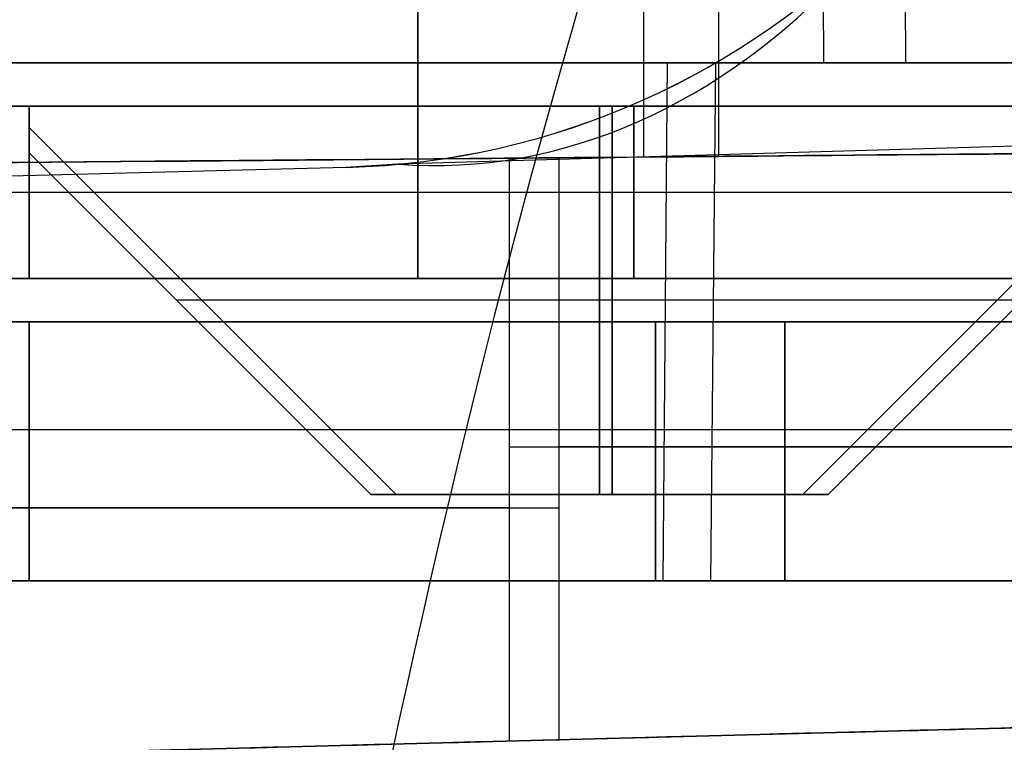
# Model space of a CAD drawing. Extents: x -8 to 8, y 0 to 107.
# Tile 165 of 256: x 4.573 to 5.713, y 17.515 to 18.352. Entities that reach past the tile are written whole.
import ezdxf

# ---------------------------------------------------------------- set-up
doc = ezdxf.new("R2010")
doc.units = 0
for name, color, linetype in [('COUPLER', 7, 'CONTINUOUS'), ('COUPLER_CASE', 7, 'CONTINUOUS'), ('COUPLER_PCB', 7, 'CONTINUOUS')]:
    doc.layers.add(name, color=color, linetype=linetype)

msp = doc.modelspace()

# ---------------------------------------------------------------- linework, layer by layer
at = {"layer": 'COUPLER', "color": 254}
for p, q in [((5.504, 18.3016, 8.6783), (5.5013, 19.3016, 8.6866)), ((5.5989, 18.3016, 49.5783), (5.5956, 19.3016, 49.5702)), ((5.3226, 18.3016, 9.9337), (5.3177, 17.7016, 9.9486)), ((5.3788, 18.3016, 48.337), (5.3729, 17.7016, 48.3225)), ((-5.9525, 17.7016, 29.3578), (5.8929, 17.7016, 29.3578))]:
    msp.add_line(p, q, dxfattribs=at)
at = {"layer": 'COUPLER', "color": 254, "extrusion": (-4.21271e-17, 1, -1.66963e-17)}
for centre, radius in [((0.086, 35.5977, 18.3016), 15.0922), ((0.086, 34.8977, 17.7016), 14.4922)]:
    msp.add_arc(centre, radius, 68.38008, 112.12813, dxfattribs=at)
at = {"layer": 'COUPLER', "color": 254, "extrusion": (-3.96785e-17, 1, -1.29637e-17)}
msp.add_arc((0.0298, 25.616, 18.3016), 17.8188, 251.90683, 288.09317, dxfattribs=at)
at = {"layer": 'COUPLER', "color": 254, "extrusion": (4.10601e-17, 1, -1.66963e-17)}
msp.add_arc((0.086, 34.8977, 18.3016), 14.5079, 68.38008, 112.12813, dxfattribs=at)
at = {"layer": 'COUPLER', "color": 254, "extrusion": (3.96785e-17, 1, -1.29637e-17)}
msp.add_arc((0.0298, 26.316, 18.3016), 17.2345, 251.90683, 288.09317, dxfattribs=at)
at = {"layer": 'COUPLER', "color": 254, "extrusion": (4.91618e-17, 1, 1.60621e-17)}
msp.add_arc((-5.0586, 10.7416, 18.3016), 0.85, 180, 251.9068, dxfattribs=at)
at = {"layer": 'COUPLER', "color": 254, "extrusion": (0, 1, 2.3629e-17)}
msp.add_arc((-5.0586, 47.5496, 18.3016), 0.85, 112.1281, 180, dxfattribs=at)
at = {"layer": 'COUPLER', "color": 254, "extrusion": (1.39249e-31, 1, 1.60621e-17)}
msp.add_arc((-5.0586, 10.0416, 18.3016), 1.4343, 180, 251.9068, dxfattribs=at)
at = {"layer": 'COUPLER', "color": 254, "extrusion": (-5.81092e-17, 1, 2.3629e-17)}
msp.add_arc((-5.0586, 48.2496, 18.3016), 1.4343, 112.1281, 180, dxfattribs=at)
at = {"layer": 'COUPLER', "color": 254, "extrusion": (0, 1, 0)}
for centre, radius, start, end in [((0.086, 34.8977, 18.0016), 14.5, 68.38008, 112.12813), ((0.0298, 26.316, 18.0016), 17.2267, 251.90683, 288.09317), ((-5.0586, 10.7416, 18.0016), 0.8421, 180, 251.9068), ((-5.0586, 47.5496, 18.0016), 0.8421, 112.1281, 180)]:
    msp.add_arc(centre, radius, start, end, dxfattribs=at)
at = {"layer": 'COUPLER', "color": 254, "extrusion": (2.35975e-17, 1, 5.65128e-15)}
msp.add_arc((0.0298, 26.316, 17.7016), 17.2188, 251.90683, 288.09317, dxfattribs=at)
at = {"layer": 'COUPLER', "color": 254, "extrusion": (0, 1, 1.60621e-17)}
msp.add_arc((-5.0586, 10.7416, 17.7016), 0.8343, 180, 251.9068, dxfattribs=at)
at = {"layer": 'COUPLER', "color": 254, "extrusion": (-4.40194e-15, 1, 1.78996e-15)}
msp.add_arc((-5.0586, 47.5496, 17.7016), 0.8343, 112.1281, 180, dxfattribs=at)
at = {"layer": 'COUPLER_CASE', "color": 9}
for p, q in [((5.2952, 19.4107, 8.6158), (5.2952, 18.1926, 8.6158)), ((5.3821, 19.4099, 49.6892), (5.3821, 18.1934, 49.6892)), ((7.5481, 18.2586, 145.515), (5.011, 18.1842, 145.5814)), ((5.14, 17.516, 9.7911), (5.14, 18.1912, 9.7911)), ((5.1978, 17.5175, 48.5244), (5.1978, 18.1918, 48.5244)), ((4.9507, 18.1806, 145.583), (-0.0178, 18.0505, 145.7131)), ((4.9507, 18.1806, 144.3976), (0.5734, 18.066, 144.3976)), ((4.9507, 18.1806, 143.0821), (0.9822, 18.0767, 143.186)), ((5.011, 18.1842, 145.5814), (4.9507, 18.1806, 145.583)), ((4.9507, 18.1806, 143.0821), (4.9507, 18.1806, 145.583)), ((-0.0178, 17.381, 7.1829), (7.5481, 17.5791, 7.381)), ((-0.0178, 17.381, 70.5676), (5.9822, 17.5381, 70.4105)), ((5.9822, 17.5381, 53.9105), (-0.0178, 17.381, 53.7533)), ((-0.0178, 17.381, 96.0676), (5.9822, 17.5381, 95.9105)), ((5.9822, 17.5381, 79.4105), (-0.0178, 17.381, 79.2533))]:
    msp.add_line(p, q, dxfattribs=at)
at = {"layer": 'COUPLER_CASE', "color": 9, "extrusion": (0.978705, 0.025628, 0.203668)}
msp.add_arc((11.6255, 98.8698, 26.0577), 8.75, 0.00005, 72.65326, dxfattribs=at)
at = {"layer": 'COUPLER_CASE', "color": 9, "extrusion": (0.960193, 0.025144, 0.278204)}
msp.add_arc((11.6255, 96.5023, 35.5486), 8.75, 23.05977, 72.85473, dxfattribs=at)
at = {"layer": 'COUPLER_CASE', "color": 9, "extrusion": (0.026177, 1.00033e-13, 0.999657)}
msp.add_arc((19.0805, -1.1802, 143.1627), 0.9001, 181.4898, 269.9905, dxfattribs=at)
at = {"layer": 'COUPLER_CASE', "color": 9}
msp.add_arc((4.9272, 19.0803, 144.3211), 0.9, 271.5, 0, dxfattribs=at)
at = {"layer": 'COUPLER_CASE', "color": 9, "extrusion": (0.703989, -0.01729, 0.71)}
msp.add_arc((19.3997, 99.2384, 106.5761), 1.0986, 177.8896, 258.8827, dxfattribs=at)
at = {"layer": 'COUPLER_CASE', "color": 9, "extrusion": (-0.008727, 0.999962, -1.22732e-14)}
msp.add_arc((-4.988, 10.7416, 18.1457), 1, 180.0006, 251.9083, dxfattribs=at)
at = {"layer": 'COUPLER_CASE', "color": 9, "extrusion": (-0.008727, 0.999962, 1.08287e-15)}
msp.add_arc((-4.988, 47.5947, 18.1457), 1, 111.6185, 179.9994, dxfattribs=at)
at = {"layer": 'COUPLER_CASE', "color": 9, "extrusion": (-0.008727, 0.999962, -2.30915e-14)}
msp.add_arc((-4.988, 10.0416, 18.1457), 1.5, 180.0006, 251.9083, dxfattribs=at)
at = {"layer": 'COUPLER_CASE', "color": 9, "extrusion": (-0.008727, 0.999962, -1.34862e-14)}
msp.add_arc((-4.988, 48.2947, 18.1457), 1.5, 111.6185, 179.9994, dxfattribs=at)
at = {"layer": 'COUPLER_CASE', "color": 9, "extrusion": (-0.008727, 0.999962, 2.83949e-14)}
msp.add_arc((0.0445, 35.5966, 18.1457), 15.159, 90.69923, 111.61914, dxfattribs=at)
at = {"layer": 'COUPLER_CASE', "color": 9, "extrusion": (-0.008727, 0.999962, 8.54456e-14)}
msp.add_arc((0.1007, 25.6173, 18.1457), 17.8858, 251.9075, 269.22728, dxfattribs=at)
at = {"layer": 'COUPLER_CASE', "color": 9, "extrusion": (-0.008727, 0.999962, 7.69127e-14)}
msp.add_arc((0.0445, 34.8967, 18.1457), 14.6589, 90.72309, 111.61914, dxfattribs=at)
at = {"layer": 'COUPLER_CASE', "color": 9, "extrusion": (-0.008727, 0.999962, -1.99131e-13)}
msp.add_arc((0.1007, 26.3172, 18.1457), 17.3858, 251.9075, 269.20506, dxfattribs=at)
at = {"layer": 'COUPLER_CASE', "color": 9, "extrusion": (0, 1, 0)}
for centre, radius, start, end in [((-4.8294, 10.7416, 17.8566), 1, 180, 251.9068), ((-4.8294, 47.5948, 17.8574), 1, 111.6199, 180), ((0.2028, 34.8977, 17.7864), 14.6579, 90.72313, 111.61992), ((0.259, 26.316, 17.7861), 17.3845, 251.90683, 269.20502)]:
    msp.add_arc(centre, radius, start, end, dxfattribs=at)
at = {"layer": 'COUPLER_CASE', "color": 9, "extrusion": (-0.026177, 0.999657, 2.04802e-14)}
msp.add_arc((-0.1242, 127.3478, 17.3755), 25.7835, 252.20103, 269.30459, dxfattribs=at)
at = {"layer": 'COUPLER_CASE', "color": 9, "extrusion": (-0.026177, 0.999657, -3.6128e-14)}
msp.add_arc((-5.2864, 10.7417, 17.3755), 1, 180.0058, 251.9197, dxfattribs=at)
at = {"layer": 'COUPLER_CASE', "color": 9, "extrusion": (-0.026177, 0.999657, -3.20522e-15)}
msp.add_arc((-5.2864, 47.5947, 17.3755), 1, 111.6067, 179.9949, dxfattribs=at)
at = {"layer": 'COUPLER_CASE', "color": 9, "extrusion": (-0.026177, 0.999657, 9.39657e-14)}
msp.add_arc((-0.2522, 34.8883, 17.3755), 14.6673, 90.7227, 111.6129, dxfattribs=at)
at = {"layer": 'COUPLER_CASE', "color": 9, "extrusion": (-0.026177, 0.999657, -2.13068e-13)}
msp.add_arc((-0.1959, 26.3274, 17.3755), 17.3959, 251.9128, 269.2054, dxfattribs=at)
at = {"layer": 'COUPLER_PCB', "color": 254}
for p, q in [((5.034, 18.0517, 84.1105), (5.034, 19.6417, 84.5105)), ((5.034, 19.6417, 90.8105), (5.034, 18.0517, 91.2105)), ((5.034, 18.0517, 58.6105), (5.034, 19.6417, 59.0105)), ((5.034, 19.6417, 65.3105), (5.034, 18.0517, 65.7105)), ((5.784, 18.2517, 79.9105), (-5.116, 18.2517, 79.9105)), ((-5.116, 18.2517, 95.4105), (5.784, 18.2517, 95.4105)), ((5.784, 18.2517, 54.4105), (-5.116, 18.2517, 54.4105)), ((-5.116, 18.2517, 69.9105), (5.784, 18.2517, 69.9105)), ((4.584, 18.2517, 91.7605), (5.984, 18.2517, 91.7605)), ((5.984, 18.2517, 94.3105), (4.584, 18.2517, 94.3105)), ((4.584, 18.2517, 94.3105), (4.584, 18.2517, 94.1855)), ((4.584, 18.2517, 94.1855), (5.934, 18.2517, 94.1855)), ((5.934, 18.2517, 91.8855), (4.584, 18.2517, 91.8855)), ((4.584, 18.2517, 91.8855), (4.584, 18.2517, 91.7605)), ((4.584, 18.2517, 81.0105), (5.984, 18.2517, 81.0105)), ((5.984, 18.2517, 83.5605), (4.584, 18.2517, 83.5605)), ((4.584, 18.2517, 83.5605), (4.584, 18.2517, 83.4305)), ((4.584, 18.2517, 83.4305), (5.9047, 18.2517, 83.4305)), ((5.9047, 18.2517, 81.1305), (4.584, 18.2517, 81.1305)), ((4.584, 18.2517, 81.1305), (4.584, 18.2517, 81.0105)), ((4.584, 18.2517, 91.7605), (4.584, 18.0517, 91.7605)), ((4.584, 18.2267, 91.9105), (4.584, 18.2517, 91.8855)), ((4.584, 18.2517, 94.1855), (4.584, 18.2267, 94.1605)), ((4.584, 18.0517, 94.3105), (4.584, 18.2517, 94.3105)), ((4.584, 18.2517, 81.0105), (4.584, 18.0517, 81.0105)), ((4.584, 18.1974, 81.1847), (4.584, 18.2517, 81.1305)), ((4.584, 18.2517, 83.4305), (4.584, 18.1974, 83.3762)), ((4.584, 18.0517, 83.5605), (4.584, 18.2517, 83.5605)), ((4.584, 18.2517, 66.2605), (5.984, 18.2517, 66.2605)), ((5.984, 18.2517, 68.8105), (4.584, 18.2517, 68.8105)), ((4.584, 18.2517, 68.8105), (4.584, 18.2517, 68.6855)), ((4.584, 18.2517, 68.6855), (5.934, 18.2517, 68.6855)), ((5.934, 18.2517, 66.3855), (4.584, 18.2517, 66.3855)), ((4.584, 18.2517, 66.3855), (4.584, 18.2517, 66.2605)), ((4.584, 18.2517, 55.5105), (5.984, 18.2517, 55.5105)), ((5.984, 18.2517, 58.0605), (4.584, 18.2517, 58.0605)), ((4.584, 18.2517, 58.0605), (4.584, 18.2517, 57.9305)), ((4.584, 18.2517, 57.9305), (5.9047, 18.2517, 57.9305)), ((5.9047, 18.2517, 55.6305), (4.584, 18.2517, 55.6305)), ((4.584, 18.2517, 55.6305), (4.584, 18.2517, 55.5105)), ((4.584, 18.2517, 66.2605), (4.584, 18.0517, 66.2605)), ((4.584, 18.2267, 66.4105), (4.584, 18.2517, 66.3855)), ((4.584, 18.2517, 68.6855), (4.584, 18.2267, 68.6605)), ((4.584, 18.0517, 68.8105), (4.584, 18.2517, 68.8105)), ((4.584, 18.2517, 55.5105), (4.584, 18.0517, 55.5105)), ((4.584, 18.1974, 55.6847), (4.584, 18.2517, 55.6305)), ((4.584, 18.2517, 57.9305), (4.584, 18.1974, 57.8762)), ((4.584, 18.0517, 58.0605), (4.584, 18.2517, 58.0605)), ((5.2443, 18.2517, 81.1305), (5.2443, 17.8017, 81.5805)), ((5.2443, 17.8017, 82.9805), (5.2443, 18.2517, 83.4305)), ((5.2443, 18.2517, 55.6305), (5.2443, 17.8017, 56.0805)), ((5.2443, 17.8017, 57.4805), (5.2443, 18.2517, 57.9305)), ((5.259, 18.2517, 91.8855), (5.259, 17.8017, 92.3355)), ((5.259, 17.8017, 93.7355), (5.259, 18.2517, 94.1855)), ((5.259, 18.2517, 66.3855), (5.259, 17.8017, 66.8355)), ((5.259, 17.8017, 68.2355), (5.259, 18.2517, 68.6855)), ((5.284, 18.2517, 91.7605), (5.284, 18.2517, 91.8855)), ((5.284, 18.2517, 94.1855), (5.284, 18.2517, 94.3105)), ((5.284, 18.2517, 81.0105), (5.284, 18.2517, 81.1305)), ((5.284, 18.2517, 83.4305), (5.284, 18.2517, 83.5605)), ((5.284, 18.0517, 91.7605), (5.284, 18.2517, 91.7605)), ((5.284, 18.2517, 94.3105), (5.284, 18.0517, 94.3105)), ((5.284, 18.0517, 81.0105), (5.284, 18.2517, 81.0105)), ((5.284, 18.2517, 83.5605), (5.284, 18.0517, 83.5605)), ((5.284, 18.2517, 66.2605), (5.284, 18.2517, 66.3855)), ((5.284, 18.2517, 68.6855), (5.284, 18.2517, 68.8105)), ((5.284, 18.2517, 55.5105), (5.284, 18.2517, 55.6305)), ((5.284, 18.2517, 57.9305), (5.284, 18.2517, 58.0605)), ((5.284, 18.0517, 66.2605), (5.284, 18.2517, 66.2605)), ((5.284, 18.2517, 68.8105), (5.284, 18.0517, 68.8105)), ((5.284, 18.0517, 55.5105), (5.284, 18.2517, 55.5105)), ((5.284, 18.2517, 58.0605), (5.284, 18.0517, 58.0605)), ((5.009, 17.8017, 92.3355), (4.584, 18.2267, 91.9105)), ((4.584, 18.2267, 94.1605), (5.009, 17.8017, 93.7355)), ((4.584, 18.2267, 91.9105), (4.584, 18.2267, 94.1605)), ((4.584, 18.0517, 93.0355), (4.584, 18.2267, 93.0355)), ((4.584, 18.2267, 93.0355), (5.009, 17.8017, 93.0355)), ((5.009, 17.8017, 66.8355), (4.584, 18.2267, 66.4105)), ((4.584, 18.2267, 68.6605), (5.009, 17.8017, 68.2355)), ((4.584, 18.2267, 66.4105), (4.584, 18.2267, 68.6605)), ((4.584, 18.0517, 67.5355), (4.584, 18.2267, 67.5355)), ((4.584, 18.2267, 67.5355), (5.009, 17.8017, 67.5355)), ((5.9047, 18.2267, 81.1555), (5.4797, 17.8017, 81.5805)), ((5.4797, 17.8017, 82.9805), (5.9047, 18.2267, 83.4055)), ((5.4797, 17.8017, 82.2805), (5.9047, 18.2267, 82.2805)), ((5.9047, 18.2267, 55.6555), (5.4797, 17.8017, 56.0805)), ((5.4797, 17.8017, 57.4805), (5.9047, 18.2267, 57.9055)), ((5.4797, 17.8017, 56.7805), (5.9047, 18.2267, 56.7805)), ((5.934, 18.2267, 91.9105), (5.509, 17.8017, 92.3355)), ((5.509, 17.8017, 93.7355), (5.934, 18.2267, 94.1605)), ((5.509, 17.8017, 93.0355), (5.934, 18.2267, 93.0355)), ((5.934, 18.2267, 66.4105), (5.509, 17.8017, 66.8355)), ((5.509, 17.8017, 68.2355), (5.934, 18.2267, 68.6605)), ((5.509, 17.8017, 67.5355), (5.934, 18.2267, 67.5355)), ((4.9797, 17.8017, 81.5805), (4.584, 18.1974, 81.1847)), ((4.584, 18.1974, 83.3762), (4.9797, 17.8017, 82.9805)), ((4.584, 18.1974, 81.1847), (4.584, 18.1974, 83.3762)), ((4.584, 18.0517, 82.2855), (4.584, 18.1974, 82.2855)), ((4.584, 18.1974, 82.2805), (4.9797, 17.8017, 82.2805)), ((4.9797, 17.8017, 56.0805), (4.584, 18.1974, 55.6847)), ((4.584, 18.1974, 57.8762), (4.9797, 17.8017, 57.4805)), ((4.584, 18.1974, 55.6847), (4.584, 18.1974, 57.8762)), ((4.584, 18.0517, 56.7855), (4.584, 18.1974, 56.7855)), ((4.584, 18.1974, 56.7805), (4.9797, 17.8017, 56.7805)), ((5.7839, 18.1517, 95.3105), (-5.1162, 18.1517, 95.3105)), ((5.784, 18.1517, 80.0105), (-5.1162, 18.1517, 80.0105)), ((5.7839, 18.1517, 69.8105), (-5.1162, 18.1517, 69.8105)), ((5.784, 18.1517, 54.5105), (-5.1162, 18.1517, 54.5105)), ((5.9579, 18.1517, 91.7605), (4.584, 18.1517, 91.7605)), ((5.957, 18.1517, 94.3105), (4.584, 18.1517, 94.3105)), ((5.9579, 18.1517, 81.0105), (4.584, 18.1517, 81.0105)), ((5.957, 18.1517, 83.5605), (4.584, 18.1517, 83.5605)), ((4.584, 18.1517, 81.0105), (4.584, 18.1517, 83.5605)), ((4.584, 18.1517, 91.7605), (4.584, 18.1517, 94.3105)), ((5.9579, 18.1517, 66.2605), (4.584, 18.1517, 66.2605)), ((5.957, 18.1517, 68.8105), (4.584, 18.1517, 68.8105)), ((5.9579, 18.1517, 55.5105), (4.584, 18.1517, 55.5105)), ((5.957, 18.1517, 58.0605), (4.584, 18.1517, 58.0605)), ((4.584, 18.1517, 55.5105), (4.584, 18.1517, 58.0605)), ((4.584, 18.1517, 66.2605), (4.584, 18.1517, 68.8105)), ((-5.616, 18.0517, 79.8605), (5.984, 18.0517, 79.8605)), ((5.984, 18.0517, 79.5605), (-5.616, 18.0517, 79.5605)), ((-5.616, 18.0517, 95.7605), (5.984, 18.0517, 95.7605)), ((5.984, 18.0517, 95.4605), (-5.616, 18.0517, 95.4605)), ((-5.616, 18.0517, 54.3605), (5.984, 18.0517, 54.3605)), ((5.984, 18.0517, 54.0605), (-5.616, 18.0517, 54.0605)), ((-5.616, 18.0517, 70.2605), (5.984, 18.0517, 70.2605)), ((5.984, 18.0517, 69.9605), (-5.616, 18.0517, 69.9605)), ((5.7839, 18.0517, 95.2105), (-5.1163, 18.0517, 95.2105)), ((-5.1163, 18.0517, 80.1105), (5.784, 18.0517, 80.1105)), ((5.7839, 18.0517, 69.7105), (-5.1163, 18.0517, 69.7105)), ((-5.1163, 18.0517, 54.6105), (5.784, 18.0517, 54.6105)), ((4.084, 18.0517, 84.1105), (5.784, 18.0517, 84.1105)), ((5.784, 18.0517, 91.2105), (4.084, 18.0517, 91.2105)), ((4.084, 18.0517, 58.6105), (5.784, 18.0517, 58.6105)), ((5.784, 18.0517, 65.7105), (4.084, 18.0517, 65.7105)), ((4.584, 18.0517, 91.7605), (5.784, 18.0517, 91.7605)), ((5.784, 18.0517, 94.3105), (4.584, 18.0517, 94.3105)), ((4.584, 18.0517, 81.0105), (5.784, 18.0517, 81.0105)), ((5.784, 18.0517, 83.5605), (4.584, 18.0517, 83.5605)), ((4.584, 18.0517, 91.7605), (4.584, 18.0517, 94.3105)), ((4.584, 18.0517, 81.0105), (4.584, 18.0517, 83.5605)), ((4.584, 18.0517, 66.2605), (5.784, 18.0517, 66.2605)), ((5.784, 18.0517, 68.8105), (4.584, 18.0517, 68.8105)), ((4.584, 18.0517, 55.5105), (5.784, 18.0517, 55.5105)), ((5.784, 18.0517, 58.0605), (4.584, 18.0517, 58.0605)), ((4.584, 18.0517, 66.2605), (4.584, 18.0517, 68.8105)), ((4.584, 18.0517, 55.5105), (4.584, 18.0517, 58.0605)), ((5.7047, 18.0267, 81.3555), (4.7547, 18.0267, 81.3555)), ((5.7047, 18.0267, 83.2055), (4.7547, 18.0267, 83.2055)), ((5.7047, 18.0267, 55.8555), (4.7547, 18.0267, 55.8555)), ((5.7047, 18.0267, 57.7055), (4.7547, 18.0267, 57.7055)), ((5.734, 18.0267, 92.1105), (4.784, 18.0267, 92.1105)), ((5.734, 18.0267, 93.9605), (4.784, 18.0267, 93.9605)), ((5.734, 18.0267, 66.6105), (4.784, 18.0267, 66.6105)), ((5.734, 18.0267, 68.4605), (4.784, 18.0267, 68.4605)), ((4.7965, 18.0142, 92.123), (4.7965, 18.0142, 93.948)), ((4.7965, 18.0142, 66.623), (4.7965, 18.0142, 68.448)), ((5.6922, 18.0142, 81.368), (5.6922, 18.0142, 83.193)), ((5.6922, 18.0142, 55.868), (5.6922, 18.0142, 57.693)), ((5.984, 18.0017, 79.9105), (-5.616, 18.0017, 79.9105)), ((-5.616, 18.0017, 95.4105), (5.984, 18.0017, 95.4105)), ((5.984, 18.0017, 54.4105), (-5.616, 18.0017, 54.4105)), ((-5.616, 18.0017, 69.9105), (5.984, 18.0017, 69.9105)), ((5.984, 18.0017, 91.1605), (4.284, 18.0017, 91.1605)), ((4.284, 18.0017, 84.1605), (5.984, 18.0017, 84.1605)), ((5.984, 18.0017, 65.6605), (4.284, 18.0017, 65.6605)), ((4.284, 18.0017, 58.6605), (5.984, 18.0017, 58.6605)), ((4.584, 18.0017, 94.3855), (4.584, 17.7017, 94.3855)), ((5.984, 18.0017, 94.3855), (4.584, 18.0017, 94.3855)), ((4.584, 18.0017, 94.3855), (4.584, 18.0017, 91.6855)), ((4.584, 18.0017, 91.6855), (5.984, 18.0017, 91.6855)), ((5.984, 18.0017, 83.6355), (4.584, 18.0017, 83.6355)), ((4.584, 18.0017, 83.6355), (4.584, 18.0017, 80.9355)), ((4.584, 18.0017, 80.9355), (5.984, 18.0017, 80.9355)), ((4.584, 17.7017, 80.9355), (4.584, 18.0017, 80.9355)), ((4.584, 18.0017, 83.6355), (4.584, 17.7017, 83.6355)), ((4.584, 18.0017, 91.6855), (4.584, 17.7017, 91.6855)), ((4.584, 17.7017, 82.2855), (4.584, 18.0017, 82.2855)), ((4.584, 17.7017, 93.0355), (4.584, 18.0017, 93.0355)), ((4.584, 18.0017, 68.8855), (4.584, 17.7017, 68.8855)), ((5.984, 18.0017, 68.8855), (4.584, 18.0017, 68.8855)), ((4.584, 18.0017, 68.8855), (4.584, 18.0017, 66.1855)), ((4.584, 18.0017, 66.1855), (5.984, 18.0017, 66.1855)), ((5.984, 18.0017, 58.1355), (4.584, 18.0017, 58.1355)), ((4.584, 18.0017, 58.1355), (4.584, 18.0017, 55.4355)), ((4.584, 18.0017, 55.4355), (5.984, 18.0017, 55.4355)), ((4.584, 17.7017, 55.4355), (4.584, 18.0017, 55.4355)), ((4.584, 18.0017, 58.1355), (4.584, 17.7017, 58.1355)), ((4.584, 18.0017, 66.1855), (4.584, 17.7017, 66.1855)), ((4.584, 17.7017, 56.7855), (4.584, 18.0017, 56.7855)), ((4.584, 17.7017, 67.5355), (4.584, 18.0017, 67.5355)), ((4.7818, 17.9996, 81.3826), (4.7818, 17.9996, 83.1783)), ((4.7818, 17.9996, 55.8826), (4.7818, 17.9996, 57.6783)), ((5.309, 17.7017, 91.1605), (5.309, 18.0017, 91.1605)), ((5.309, 18.0017, 84.1605), (5.309, 17.7017, 84.1605)), ((5.309, 17.7017, 65.6605), (5.309, 18.0017, 65.6605)), ((5.309, 18.0017, 58.6605), (5.309, 17.7017, 58.6605)), ((5.459, 17.7017, 94.3855), (5.459, 18.0017, 94.3855)), ((5.459, 18.0017, 80.9355), (5.459, 17.7017, 80.9355)), ((5.459, 18.0017, 83.6355), (5.459, 17.7017, 83.6355)), ((5.459, 17.7017, 91.6855), (5.459, 18.0017, 91.6855)), ((5.459, 17.7017, 68.8855), (5.459, 18.0017, 68.8855)), ((5.459, 18.0017, 55.4355), (5.459, 17.7017, 55.4355)), ((5.459, 18.0017, 58.1355), (5.459, 17.7017, 58.1355)), ((5.459, 17.7017, 66.1855), (5.459, 18.0017, 66.1855)), ((6.2868, 17.8767, 91.1605), (4.284, 17.8767, 91.1605)), ((6.2868, 17.8767, 84.1605), (4.284, 17.8767, 84.1605)), ((6.2868, 17.8767, 65.6605), (4.284, 17.8767, 65.6605)), ((6.2868, 17.8767, 58.6605), (4.284, 17.8767, 58.6605)), ((6.2871, 17.8767, 94.3855), (4.584, 17.8767, 94.3855)), ((6.2868, 17.8767, 80.9355), (4.584, 17.8767, 80.9355)), ((6.2874, 17.8767, 83.6355), (4.584, 17.8767, 83.6355)), ((6.2869, 17.8767, 91.6855), (4.584, 17.8767, 91.6855)), ((6.2871, 17.8767, 68.8855), (4.584, 17.8767, 68.8855)), ((6.2868, 17.8767, 55.4355), (4.584, 17.8767, 55.4355)), ((6.2874, 17.8767, 58.1355), (4.584, 17.8767, 58.1355)), ((6.2869, 17.8767, 66.1855), (4.584, 17.8767, 66.1855)), ((4.584, 17.8517, 80.9355), (4.584, 17.8517, 83.6355)), ((4.584, 17.8517, 91.6855), (4.584, 17.8517, 94.3855)), ((4.584, 17.8517, 55.4355), (4.584, 17.8517, 58.1355)), ((4.584, 17.8517, 66.1855), (4.584, 17.8517, 68.8855)), ((5.4797, 17.8017, 81.5805), (4.9797, 17.8017, 81.5805)), ((4.9797, 17.8017, 82.9805), (5.4797, 17.8017, 82.9805)), ((4.9797, 17.8017, 82.9805), (4.9797, 17.8017, 81.5805)), ((5.4797, 17.8017, 82.2805), (4.9797, 17.8017, 82.2805)), ((5.4797, 17.8017, 56.0805), (4.9797, 17.8017, 56.0805)), ((4.9797, 17.8017, 57.4805), (5.4797, 17.8017, 57.4805)), ((4.9797, 17.8017, 57.4805), (4.9797, 17.8017, 56.0805)), ((5.4797, 17.8017, 56.7805), (4.9797, 17.8017, 56.7805)), ((5.509, 17.8017, 92.3355), (5.009, 17.8017, 92.3355)), ((5.009, 17.8017, 93.7355), (5.509, 17.8017, 93.7355)), ((5.009, 17.8017, 93.7355), (5.009, 17.8017, 92.3355)), ((5.509, 17.8017, 93.0355), (5.009, 17.8017, 93.0355)), ((5.509, 17.8017, 66.8355), (5.009, 17.8017, 66.8355)), ((5.009, 17.8017, 68.2355), (5.509, 17.8017, 68.2355)), ((5.009, 17.8017, 68.2355), (5.009, 17.8017, 66.8355)), ((5.509, 17.8017, 67.5355), (5.009, 17.8017, 67.5355)), ((5.2297, 17.8017, 81.5805), (5.2297, 17.8017, 82.9805)), ((5.2297, 17.8017, 56.0805), (5.2297, 17.8017, 57.4805)), ((5.259, 17.8017, 92.3355), (5.259, 17.8017, 93.7355)), ((5.259, 17.8017, 66.8355), (5.259, 17.8017, 68.2355)), ((5.4797, 17.8017, 82.9805), (5.4797, 17.8017, 81.5805)), ((5.4797, 17.8017, 57.4805), (5.4797, 17.8017, 56.0805)), ((5.509, 17.8017, 93.7355), (5.509, 17.8017, 92.3355)), ((5.509, 17.8017, 68.2355), (5.509, 17.8017, 66.8355)), ((5.984, 17.7017, 79.9105), (-5.616, 17.7017, 79.9105)), ((-5.616, 17.7017, 95.4105), (5.984, 17.7017, 95.4105)), ((5.984, 17.7017, 54.4105), (-5.616, 17.7017, 54.4105)), ((-5.616, 17.7017, 69.9105), (5.984, 17.7017, 69.9105)), ((4.284, 17.7017, 91.1605), (5.984, 17.7017, 91.1605)), ((5.984, 17.7017, 84.1605), (4.284, 17.7017, 84.1605)), ((4.284, 17.7017, 65.6605), (5.984, 17.7017, 65.6605)), ((5.984, 17.7017, 58.6605), (4.284, 17.7017, 58.6605)), ((4.584, 17.7017, 94.3855), (5.984, 17.7017, 94.3855)), ((5.984, 17.7017, 80.9355), (4.584, 17.7017, 80.9355)), ((4.584, 17.7017, 83.6355), (4.584, 17.7017, 80.9355)), ((4.584, 17.7017, 91.6855), (5.984, 17.7017, 91.6855)), ((5.984, 17.7017, 83.6355), (4.584, 17.7017, 83.6355)), ((4.584, 17.7017, 94.3855), (4.584, 17.7017, 91.6855)), ((4.584, 17.7017, 68.8855), (5.984, 17.7017, 68.8855)), ((5.984, 17.7017, 55.4355), (4.584, 17.7017, 55.4355)), ((4.584, 17.7017, 58.1355), (4.584, 17.7017, 55.4355)), ((4.584, 17.7017, 66.1855), (5.984, 17.7017, 66.1855)), ((5.984, 17.7017, 58.1355), (4.584, 17.7017, 58.1355)), ((4.584, 17.7017, 68.8855), (4.584, 17.7017, 66.1855))]:
    msp.add_line(p, q, dxfattribs=at)

doc.saveas('drawing.dxf')
